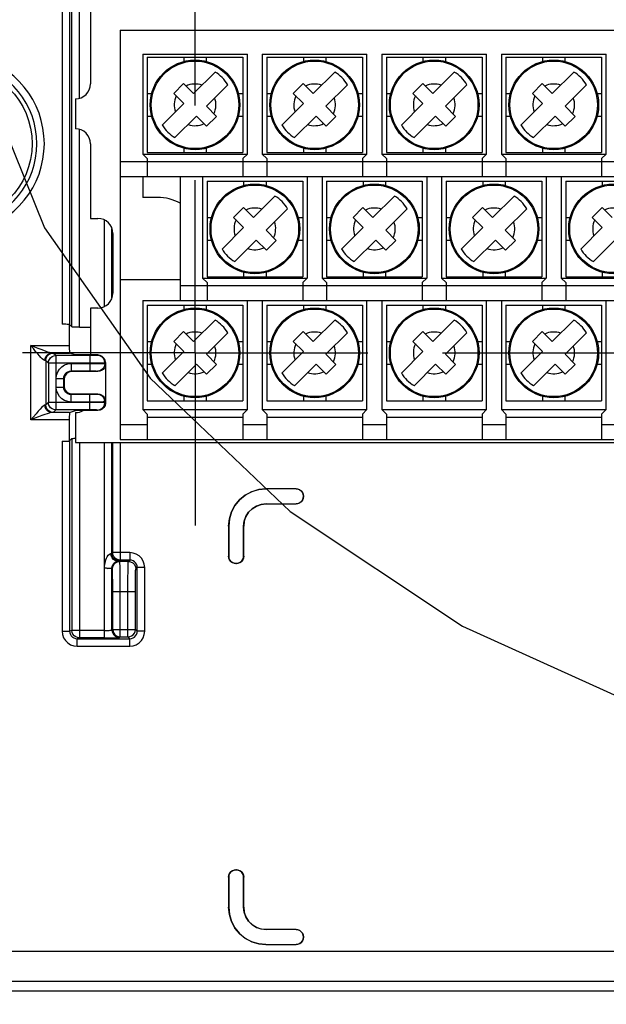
# Model space of a CAD drawing. Extents: x 29 to 422, y -226 to 287.
# Tile 16 of 63: x 185 to 193, y -139 to -126. Entities that reach past the tile are written whole.
import ezdxf

# ---------------------------------------------------------------- set-up
doc = ezdxf.new("R2010")
doc.units = 0
doc.header["$LTSCALE"] = 23.1
doc.linetypes.add('CENTER', pattern=[0.6, 0.375, -0.075, 0.075, -0.075])
doc.layers.get('0').update_dxf_attribs({"linetype": 'CONTINUOUS'})
for name, color, linetype in [('ALL_AXIS', 7, 'CONTINUOUS'), ('ALL_DIM', 7, 'CONTINUOUS'), ('LAY0003', 7, 'CONTINUOUS')]:
    doc.layers.add(name, color=color, linetype=linetype)
doc.dimstyles.get("Standard").update_dxf_attribs({"dimtxt": 2.5, "dimasz": 2.5, "dimexe": 1.25, "dimexo": 0.625, "dimtad": 1, "dimcen": 2.5, "dimazin": 3, "dimtfac": 1, "dimtmove": 0, "dimatfit": 3})

# ---------------------------------------------------------------- blocks, each defined once
blk = doc.blocks.new('_OPEN')
at = {"color": 0, "linetype": 'BYBLOCK'}
for p, q in [((0, 0), (-1, 0.25)), ((-1, -0.25), (0, 0)), ((-1, 0), (0, 0))]:
    blk.add_line(p, q, dxfattribs=at)
blk = doc.blocks.new('*D36')
at = {"layer": 'ALL_DIM', "color": 2, "linetype": 'CONTINUOUS'}
for p, q in [((104.969, -155.985), (104.969, -90.749)), ((187.329, -127.381), (187.329, -90.749)), ((104.969, -91.749), (146.149, -91.749)), ((187.329, -91.749), (146.149, -91.749))]:
    blk.add_line(p, q, dxfattribs=at)
at = {"layer": 'ALL_DIM', "color": 2, "linetype": 'CONTINUOUS', "xscale": 2, "yscale": 2, "zscale": 2, "rotation": 180}
blk.add_blockref('_OPEN', (104.969, -91.749), dxfattribs=at)
at = {"layer": 'ALL_DIM', "color": 2, "linetype": 'CONTINUOUS', "xscale": 2, "yscale": 2, "zscale": 2}
blk.add_blockref('_OPEN', (187.329, -91.749), dxfattribs=at)
blk = doc.blocks.new('*D37')
at = {"layer": 'ALL_DIM', "color": 2, "linetype": 'CONTINUOUS'}
for p, q in [((190.64, -130.692), (233.645, -130.692)), ((232.645, -130.692), (232.645, -145.538)), ((232.645, -160.385), (232.645, -145.538)), ((197.369, -160.385), (233.645, -160.385))]:
    blk.add_line(p, q, dxfattribs=at)
at = {"layer": 'ALL_DIM', "color": 2, "linetype": 'CONTINUOUS', "xscale": 2, "yscale": 2, "zscale": 2}
for p, rotation in [((232.645, -130.692), 90), ((232.645, -160.385), 270)]:
    blk.add_blockref('_OPEN', p, dxfattribs=dict(at, rotation=rotation))

msp = doc.modelspace()

# ---------------------------------------------------------------- linework, layer by layer
at = {"color": 2, "linetype": 'CONTINUOUS'}
msp.add_lwpolyline([(184.478, -126.957), (185.313, -129.02), (186.729, -131.032), (188.602, -132.817), (190.91, -134.351), (193.45, -135.503), (196.137, -136.245), (198.893, -136.545), (201.474, -136.374), (203.85, -135.736), (205.813, -134.687), (207.338, -133.238), (208.292, -131.517)], dxfattribs=at)
at = {"layer": 'ALL_AXIS', "color": 7, "linetype": 'CENTER'}
for q in [(187.329, -128.381), (185.018, -130.692), (189.64, -130.692), (187.329, -133.003)]:
    msp.add_line((187.329, -130.692), q, dxfattribs=at)
at = {"layer": 'LAY0003', "color": 9, "linetype": 'CONTINUOUS'}
for p, q in [((185.55, -124.692), (185.55, -130.308)), ((185.65, -124.692), (185.65, -130.313)), ((185.682, -130.345), (185.682, -124.692)), ((185.782, -127.285), (185.782, -124.699)), ((185.782, -130.35), (185.782, -127.699)), ((186.329, -128.132), (186.689, -128.132)), ((187.969, -128.132), (188.289, -128.132)), ((189.569, -128.132), (189.889, -128.132)), ((191.169, -128.132), (191.489, -128.132)), ((192.769, -128.132), (193.089, -128.132)), ((186.117, -130.07), (186.117, -128.914)), ((186.217, -129.957), (186.217, -129.027)), ((187.129, -129.792), (187.489, -129.792)), ((188.769, -129.792), (189.089, -129.792)), ((190.369, -129.792), (190.689, -129.792)), ((191.969, -129.792), (192.289, -129.792)), ((185.132, -130.594), (185.645, -130.594)), ((185.132, -131.59), (185.132, -130.594)), ((185.414, -130.694), (185.65, -130.694)), ((185.466, -130.729), (185.432, -130.696)), ((185.922, -130.729), (185.466, -130.729)), ((185.466, -130.729), (185.466, -131.455)), ((185.922, -130.729), (185.922, -130.934)), ((186.029, -130.72), (186.022, -130.727)), ((185.332, -130.795), (185.332, -131.389)), ((185.366, -130.829), (185.332, -130.795)), ((185.922, -130.829), (185.366, -130.829)), ((185.366, -130.829), (185.366, -131.355)), ((185.671, -130.834), (185.922, -130.834)), ((185.671, -130.834), (185.671, -130.934)), ((186.129, -130.82), (186.122, -130.827)), ((186.122, -130.836), (186.122, -130.827)), ((186.122, -130.836), (186.129, -130.843)), ((185.671, -130.934), (185.922, -130.934)), ((185.671, -130.934), (185.679, -130.943)), ((186.022, -130.936), (186.029, -130.943)), ((185.471, -131.034), (185.571, -131.034)), ((185.471, -131.15), (185.471, -131.034)), ((185.571, -131.15), (185.571, -131.034)), ((185.571, -131.034), (185.579, -131.043)), ((185.471, -131.15), (185.571, -131.15)), ((185.571, -131.15), (185.579, -131.142)), ((185.671, -131.25), (185.679, -131.242)), ((185.922, -131.25), (185.671, -131.25)), ((185.671, -131.35), (185.671, -131.25)), ((185.922, -131.455), (185.922, -131.25)), ((186.029, -131.242), (186.022, -131.249)), ((185.366, -131.355), (185.332, -131.389)), ((185.922, -131.355), (185.366, -131.355)), ((185.922, -131.35), (185.671, -131.35)), ((186.129, -131.342), (186.122, -131.349)), ((186.122, -131.357), (186.122, -131.349)), ((186.129, -131.364), (186.122, -131.357)), ((185.65, -131.49), (185.414, -131.49)), ((185.466, -131.455), (185.432, -131.489)), ((185.922, -131.455), (185.466, -131.455)), ((186.029, -131.464), (186.022, -131.457)), ((185.645, -131.59), (185.132, -131.59)), ((186.329, -131.652), (186.689, -131.652)), ((187.969, -131.652), (188.289, -131.652)), ((189.569, -131.652), (189.889, -131.652)), ((191.169, -131.652), (191.489, -131.652)), ((192.769, -131.652), (193.089, -131.652)), ((185.55, -131.876), (185.55, -134.418)), ((185.65, -131.871), (185.65, -134.418)), ((185.682, -131.839), (185.682, -134.408)), ((185.782, -131.892), (185.782, -134.508)), ((186.117, -134.508), (186.117, -131.892)), ((186.217, -133.376), (186.217, -131.892)), ((186.227, -133.366), (186.227, -131.892)), ((186.327, -131.892), (186.327, -133.466)), ((188.278, -132.511), (188.279, -132.512)), ((188.682, -132.511), (188.681, -132.512)), ((188.279, -132.712), (188.28, -132.713)), ((188.682, -132.713), (188.681, -132.712)), ((188.78, -132.609), (188.779, -132.61)), ((188.78, -132.615), (188.779, -132.614)), ((187.778, -133.011), (187.779, -133.012)), ((187.979, -133.012), (187.98, -133.013)), ((186.217, -133.376), (186.227, -133.366)), ((186.455, -133.366), (186.227, -133.366)), ((186.455, -133.366), (186.455, -133.466)), ((186.317, -133.476), (186.327, -133.466)), ((186.322, -133.485), (186.317, -133.48)), ((186.436, -133.485), (186.322, -133.485)), ((186.455, -133.466), (186.327, -133.466)), ((186.436, -133.485), (186.455, -133.466)), ((187.778, -133.415), (187.779, -133.414)), ((187.876, -133.513), (187.877, -133.512)), ((187.882, -133.513), (187.881, -133.512)), ((187.98, -133.415), (187.979, -133.414)), ((186.222, -133.585), (186.217, -133.58)), ((186.217, -134.404), (186.217, -133.58)), ((186.536, -133.585), (186.555, -133.566)), ((186.655, -133.566), (186.555, -133.566)), ((186.555, -134.418), (186.555, -133.566)), ((186.655, -134.418), (186.655, -133.566)), ((186.227, -133.885), (186.531, -133.885)), ((186.227, -134.394), (186.227, -133.885)), ((186.327, -134.494), (186.327, -133.885)), ((186.431, -134.494), (186.431, -133.885)), ((186.531, -134.394), (186.531, -133.885)), ((185.55, -134.418), (185.65, -134.418)), ((185.682, -134.408), (185.65, -134.418)), ((186.117, -134.408), (185.682, -134.408)), ((186.217, -134.404), (186.227, -134.394)), ((186.227, -134.394), (186.531, -134.394)), ((186.555, -134.418), (186.531, -134.394)), ((186.655, -134.418), (186.555, -134.418)), ((185.782, -134.508), (185.75, -134.518)), ((185.75, -134.518), (186.455, -134.518)), ((185.75, -134.618), (185.75, -134.518)), ((186.117, -134.508), (185.782, -134.508)), ((186.317, -134.504), (186.327, -134.494)), ((186.327, -134.494), (186.431, -134.494)), ((186.455, -134.518), (186.431, -134.494)), ((186.455, -134.618), (186.455, -134.518)), ((185.75, -134.618), (186.455, -134.618)), ((187.778, -137.709), (187.779, -137.71)), ((187.876, -137.611), (187.877, -137.612)), ((187.882, -137.611), (187.881, -137.612)), ((187.98, -137.709), (187.979, -137.71)), ((187.778, -138.113), (187.779, -138.112)), ((187.979, -138.112), (187.98, -138.111)), ((188.279, -138.412), (188.28, -138.411)), ((188.682, -138.411), (188.681, -138.412)), ((188.78, -138.509), (188.779, -138.51)), ((188.78, -138.515), (188.779, -138.514)), ((188.278, -138.613), (188.279, -138.612)), ((188.682, -138.613), (188.681, -138.612)), ((206.731, -138.706), (175.207, -138.706)), ((206.822, -139.105), (175.126, -139.105))]:
    msp.add_line(p, q, dxfattribs=at)
at = {"layer": 'LAY0003', "color": 7, "linetype": 'CONTINUOUS'}
for p, q in [((185.929, -124.892), (185.929, -127.092)), ((186.329, -126.372), (199.529, -126.372)), ((186.329, -126.372), (186.329, -131.852)), ((186.629, -126.692), (188.029, -126.692)), ((186.629, -126.692), (186.629, -128.032)), ((186.689, -126.732), (187.969, -126.732)), ((186.689, -126.732), (186.689, -128.012)), ((187.179, -126.732), (187.179, -126.791)), ((187.479, -126.732), (187.479, -126.791)), ((187.969, -126.732), (187.969, -128.012)), ((188.029, -128.032), (188.029, -126.692)), ((188.229, -126.692), (189.629, -126.692)), ((188.229, -126.692), (188.229, -128.032)), ((188.289, -126.732), (189.569, -126.732)), ((188.289, -126.732), (188.289, -128.012)), ((188.779, -126.732), (188.779, -126.791)), ((189.079, -126.732), (189.079, -126.791)), ((189.569, -126.732), (189.569, -128.012)), ((189.629, -128.032), (189.629, -126.692)), ((189.829, -126.692), (191.229, -126.692)), ((189.829, -126.692), (189.829, -128.032)), ((189.889, -126.732), (191.169, -126.732)), ((189.889, -126.732), (189.889, -128.012)), ((190.379, -126.732), (190.379, -126.791)), ((190.679, -126.732), (190.679, -126.791)), ((191.169, -126.732), (191.169, -128.012)), ((191.229, -128.032), (191.229, -126.692)), ((191.429, -126.692), (192.829, -126.692)), ((191.429, -126.692), (191.429, -128.032)), ((191.489, -126.732), (192.769, -126.732)), ((191.489, -126.732), (191.489, -128.012)), ((191.979, -126.732), (191.979, -126.791)), ((192.279, -126.732), (192.279, -126.791)), ((192.769, -126.732), (192.769, -128.012)), ((192.829, -128.032), (192.829, -126.692)), ((187.31, -127.221), (187.598, -126.933)), ((188.91, -127.221), (189.198, -126.933)), ((190.51, -127.221), (190.798, -126.933)), ((192.11, -127.221), (192.398, -126.933)), ((187.043, -127.218), (187.175, -127.086)), ((187.175, -127.086), (187.31, -127.221)), ((187.768, -127.103), (187.48, -127.391)), ((188.643, -127.218), (188.775, -127.086)), ((188.775, -127.086), (188.91, -127.221)), ((189.368, -127.103), (189.08, -127.391)), ((190.243, -127.218), (190.375, -127.086)), ((190.375, -127.086), (190.51, -127.221)), ((190.968, -127.103), (190.68, -127.391)), ((191.843, -127.218), (191.975, -127.086)), ((191.975, -127.086), (192.11, -127.221)), ((192.568, -127.103), (192.28, -127.391)), ((185.729, -127.292), (185.729, -127.692)), ((186.689, -127.222), (186.748, -127.222)), ((187.043, -127.218), (187.178, -127.353)), ((187.91, -127.222), (187.969, -127.222)), ((188.289, -127.222), (188.348, -127.222)), ((188.643, -127.218), (188.778, -127.353)), ((189.51, -127.222), (189.569, -127.222)), ((189.889, -127.222), (189.948, -127.222)), ((190.243, -127.218), (190.378, -127.353)), ((191.11, -127.222), (191.169, -127.222)), ((191.489, -127.222), (191.548, -127.222)), ((191.843, -127.218), (191.978, -127.353)), ((192.71, -127.222), (192.769, -127.222)), ((186.89, -127.642), (187.178, -127.353)), ((187.48, -127.391), (187.615, -127.526)), ((188.49, -127.642), (188.778, -127.353)), ((189.08, -127.391), (189.215, -127.526)), ((190.09, -127.642), (190.378, -127.353)), ((190.68, -127.391), (190.815, -127.526)), ((191.69, -127.642), (191.978, -127.353)), ((192.28, -127.391), (192.415, -127.526)), ((186.689, -127.522), (186.748, -127.522)), ((187.06, -127.811), (187.348, -127.523)), ((187.483, -127.658), (187.348, -127.523)), ((187.615, -127.526), (187.483, -127.658)), ((187.91, -127.522), (187.969, -127.522)), ((188.289, -127.522), (188.348, -127.522)), ((188.66, -127.811), (188.948, -127.523)), ((189.083, -127.658), (188.948, -127.523)), ((189.215, -127.526), (189.083, -127.658)), ((189.51, -127.522), (189.569, -127.522)), ((189.889, -127.522), (189.948, -127.522)), ((190.26, -127.811), (190.548, -127.523)), ((190.683, -127.658), (190.548, -127.523)), ((190.815, -127.526), (190.683, -127.658)), ((191.11, -127.522), (191.169, -127.522)), ((191.489, -127.522), (191.548, -127.522)), ((191.86, -127.811), (192.148, -127.523)), ((192.283, -127.658), (192.148, -127.523)), ((192.415, -127.526), (192.283, -127.658)), ((192.71, -127.522), (192.769, -127.522)), ((185.929, -127.892), (185.929, -128.892)), ((187.179, -127.953), (187.179, -128.012)), ((187.479, -127.953), (187.479, -128.012)), ((188.779, -127.953), (188.779, -128.012)), ((189.079, -127.953), (189.079, -128.012)), ((190.379, -127.953), (190.379, -128.012)), ((190.679, -127.953), (190.679, -128.012)), ((191.979, -127.953), (191.979, -128.012)), ((192.279, -127.953), (192.279, -128.012)), ((186.629, -128.032), (188.029, -128.032)), ((186.689, -128.092), (186.629, -128.032)), ((186.689, -128.012), (187.969, -128.012)), ((186.689, -128.092), (186.689, -128.332)), ((188.029, -128.032), (187.969, -128.092)), ((187.969, -128.092), (187.969, -128.332)), ((188.229, -128.032), (189.629, -128.032)), ((188.289, -128.092), (188.229, -128.032)), ((188.289, -128.012), (189.569, -128.012)), ((188.289, -128.092), (188.289, -128.332)), ((189.629, -128.032), (189.569, -128.092)), ((189.569, -128.092), (189.569, -128.332)), ((189.829, -128.032), (191.229, -128.032)), ((189.889, -128.092), (189.829, -128.032)), ((189.889, -128.012), (191.169, -128.012)), ((189.889, -128.092), (189.889, -128.332)), ((191.229, -128.032), (191.169, -128.092)), ((191.169, -128.092), (191.169, -128.332)), ((191.429, -128.032), (192.829, -128.032)), ((191.489, -128.092), (191.429, -128.032)), ((191.489, -128.012), (192.769, -128.012)), ((191.489, -128.092), (191.489, -128.332)), ((192.829, -128.032), (192.769, -128.092)), ((192.769, -128.092), (192.769, -128.332)), ((186.689, -128.132), (187.969, -128.132)), ((188.289, -128.132), (189.569, -128.132)), ((189.889, -128.132), (191.169, -128.132)), ((191.489, -128.132), (192.769, -128.132)), ((186.329, -128.332), (199.529, -128.332)), ((186.629, -128.332), (186.629, -128.612)), ((187.129, -128.332), (187.129, -129.992)), ((187.429, -128.332), (187.429, -129.692)), ((188.829, -128.332), (188.829, -129.692)), ((189.029, -128.332), (189.029, -129.692)), ((190.429, -128.332), (190.429, -129.692)), ((190.629, -128.332), (190.629, -129.692)), ((192.029, -128.332), (192.029, -129.692)), ((192.229, -128.332), (192.229, -129.692)), ((187.489, -128.392), (188.769, -128.392)), ((187.489, -128.392), (187.489, -129.672)), ((187.979, -128.392), (187.979, -128.451)), ((188.279, -128.392), (188.279, -128.451)), ((188.769, -128.392), (188.769, -129.672)), ((189.089, -128.392), (190.369, -128.392)), ((189.089, -128.392), (189.089, -129.672)), ((189.579, -128.392), (189.579, -128.451)), ((189.879, -128.392), (189.879, -128.451)), ((190.369, -128.392), (190.369, -129.672)), ((190.689, -128.392), (191.969, -128.392)), ((190.689, -128.392), (190.689, -129.672)), ((191.179, -128.392), (191.179, -128.451)), ((191.479, -128.392), (191.479, -128.451)), ((191.969, -128.392), (191.969, -129.672)), ((192.289, -128.392), (193.569, -128.392)), ((192.289, -128.392), (192.289, -129.672)), ((192.779, -128.392), (192.779, -128.451)), ((186.829, -128.612), (186.629, -128.612)), ((188.11, -128.881), (188.398, -128.593)), ((189.71, -128.881), (189.998, -128.593)), ((191.31, -128.881), (191.598, -128.593)), ((187.843, -128.878), (187.975, -128.746)), ((187.975, -128.746), (188.11, -128.881)), ((188.568, -128.763), (188.28, -129.051)), ((189.443, -128.878), (189.575, -128.746)), ((189.575, -128.746), (189.71, -128.881)), ((190.168, -128.763), (189.88, -129.051)), ((191.043, -128.878), (191.175, -128.746)), ((191.175, -128.746), (191.31, -128.881)), ((191.768, -128.763), (191.48, -129.051)), ((192.643, -128.878), (192.775, -128.746)), ((192.775, -128.746), (192.91, -128.881)), ((185.929, -128.892), (186.029, -128.892)), ((187.489, -128.882), (187.548, -128.882)), ((187.843, -128.878), (187.978, -129.013)), ((188.71, -128.882), (188.769, -128.882)), ((189.089, -128.882), (189.148, -128.882)), ((189.443, -128.878), (189.578, -129.013)), ((190.31, -128.882), (190.369, -128.882)), ((190.689, -128.882), (190.748, -128.882)), ((191.043, -128.878), (191.178, -129.013)), ((191.91, -128.882), (191.969, -128.882)), ((192.289, -128.882), (192.348, -128.882)), ((192.643, -128.878), (192.778, -129.013)), ((187.69, -129.302), (187.978, -129.013)), ((189.29, -129.302), (189.578, -129.013)), ((190.89, -129.302), (191.178, -129.013)), ((192.49, -129.302), (192.778, -129.013)), ((186.229, -129.092), (186.229, -129.892)), ((188.28, -129.051), (188.415, -129.186)), ((189.88, -129.051), (190.015, -129.186)), ((191.48, -129.051), (191.615, -129.186)), ((187.489, -129.182), (187.548, -129.182)), ((187.86, -129.471), (188.148, -129.183)), ((188.283, -129.318), (188.148, -129.183)), ((188.415, -129.186), (188.283, -129.318)), ((188.71, -129.182), (188.769, -129.182)), ((189.089, -129.182), (189.148, -129.182)), ((189.46, -129.471), (189.748, -129.183)), ((189.883, -129.318), (189.748, -129.183)), ((190.015, -129.186), (189.883, -129.318)), ((190.31, -129.182), (190.369, -129.182)), ((190.689, -129.182), (190.748, -129.182)), ((191.06, -129.471), (191.348, -129.183)), ((191.483, -129.318), (191.348, -129.183)), ((191.615, -129.186), (191.483, -129.318)), ((191.91, -129.182), (191.969, -129.182)), ((192.289, -129.182), (192.348, -129.182)), ((192.66, -129.471), (192.948, -129.183)), ((187.489, -129.672), (188.769, -129.672)), ((187.979, -129.613), (187.979, -129.672)), ((188.279, -129.613), (188.279, -129.672)), ((189.089, -129.672), (190.369, -129.672)), ((189.579, -129.613), (189.579, -129.672)), ((189.879, -129.613), (189.879, -129.672)), ((190.689, -129.672), (191.969, -129.672)), ((191.179, -129.613), (191.179, -129.672)), ((191.479, -129.613), (191.479, -129.672)), ((192.289, -129.672), (193.569, -129.672)), ((192.779, -129.613), (192.779, -129.672)), ((186.329, -129.712), (187.129, -129.712)), ((187.429, -129.692), (188.829, -129.692)), ((187.489, -129.752), (187.429, -129.692)), ((187.489, -129.752), (187.489, -129.992)), ((187.489, -129.792), (188.769, -129.792)), ((188.829, -129.692), (188.769, -129.752)), ((188.769, -129.752), (188.769, -129.992)), ((189.029, -129.692), (190.429, -129.692)), ((189.089, -129.752), (189.029, -129.692)), ((189.089, -129.752), (189.089, -129.992)), ((189.089, -129.792), (190.369, -129.792)), ((190.429, -129.692), (190.369, -129.752)), ((190.369, -129.752), (190.369, -129.992)), ((190.629, -129.692), (192.029, -129.692)), ((190.689, -129.752), (190.629, -129.692)), ((190.689, -129.752), (190.689, -129.992)), ((190.689, -129.792), (191.969, -129.792)), ((192.029, -129.692), (191.969, -129.752)), ((191.969, -129.752), (191.969, -129.992)), ((192.229, -129.692), (193.629, -129.692)), ((192.289, -129.752), (192.229, -129.692)), ((192.289, -129.752), (192.289, -129.992)), ((192.289, -129.792), (193.569, -129.792)), ((186.629, -129.992), (199.229, -129.992)), ((186.629, -129.992), (186.629, -131.452)), ((186.689, -130.052), (187.969, -130.052)), ((186.689, -130.052), (186.689, -131.332)), ((187.179, -130.052), (187.179, -130.111)), ((187.479, -130.052), (187.479, -130.111)), ((187.969, -130.052), (187.969, -131.332)), ((188.029, -131.452), (188.029, -129.992)), ((188.229, -129.992), (188.229, -131.452)), ((188.289, -130.052), (189.569, -130.052)), ((188.289, -130.052), (188.289, -131.332)), ((188.779, -130.052), (188.779, -130.111)), ((189.079, -130.052), (189.079, -130.111)), ((189.569, -130.052), (189.569, -131.332)), ((189.629, -131.452), (189.629, -129.992)), ((189.829, -129.992), (189.829, -131.452)), ((189.889, -130.052), (191.169, -130.052)), ((189.889, -130.052), (189.889, -131.332)), ((190.379, -130.052), (190.379, -130.111)), ((190.679, -130.052), (190.679, -130.111)), ((191.169, -130.052), (191.169, -131.332)), ((191.229, -131.452), (191.229, -129.992)), ((191.429, -129.992), (191.429, -131.452)), ((191.489, -130.052), (192.769, -130.052)), ((191.489, -130.052), (191.489, -131.332)), ((191.979, -130.052), (191.979, -130.111)), ((192.279, -130.052), (192.279, -130.111)), ((192.769, -130.052), (192.769, -131.332)), ((192.829, -131.452), (192.829, -129.992)), ((186.029, -130.092), (185.929, -130.092)), ((185.929, -130.092), (185.929, -130.72)), ((185.645, -130.313), (185.645, -130.594)), ((185.65, -130.313), (185.682, -130.345)), ((185.782, -130.35), (185.929, -130.35)), ((187.31, -130.541), (187.598, -130.253)), ((188.91, -130.541), (189.198, -130.253)), ((190.51, -130.541), (190.798, -130.253)), ((192.11, -130.541), (192.398, -130.253)), ((187.043, -130.538), (187.175, -130.406)), ((187.175, -130.406), (187.31, -130.541)), ((187.768, -130.423), (187.48, -130.711)), ((188.643, -130.538), (188.775, -130.406)), ((188.775, -130.406), (188.91, -130.541)), ((189.368, -130.423), (189.08, -130.711)), ((190.243, -130.538), (190.375, -130.406)), ((190.375, -130.406), (190.51, -130.541)), ((190.968, -130.423), (190.68, -130.711)), ((191.843, -130.538), (191.975, -130.406)), ((191.975, -130.406), (192.11, -130.541)), ((192.568, -130.423), (192.28, -130.711)), ((186.689, -130.542), (186.748, -130.542)), ((187.043, -130.538), (187.178, -130.673)), ((187.91, -130.542), (187.969, -130.542)), ((188.289, -130.542), (188.348, -130.542)), ((188.643, -130.538), (188.778, -130.673)), ((189.51, -130.542), (189.569, -130.542)), ((189.889, -130.542), (189.948, -130.542)), ((190.243, -130.538), (190.378, -130.673)), ((191.11, -130.542), (191.169, -130.542)), ((191.489, -130.542), (191.548, -130.542)), ((191.843, -130.538), (191.978, -130.673)), ((192.71, -130.542), (192.769, -130.542)), ((185.729, -130.72), (185.65, -130.694)), ((186.029, -130.72), (185.729, -130.72)), ((186.89, -130.962), (187.178, -130.673)), ((187.48, -130.711), (187.615, -130.846)), ((188.49, -130.962), (188.778, -130.673)), ((189.08, -130.711), (189.215, -130.846)), ((190.09, -130.962), (190.378, -130.673)), ((190.68, -130.711), (190.815, -130.846)), ((191.69, -130.962), (191.978, -130.673)), ((192.28, -130.711), (192.415, -130.846)), ((186.129, -130.82), (186.129, -131.364)), ((186.689, -130.842), (186.748, -130.842)), ((187.06, -131.131), (187.348, -130.843)), ((187.483, -130.978), (187.348, -130.843)), ((187.615, -130.846), (187.483, -130.978)), ((187.91, -130.842), (187.969, -130.842)), ((188.289, -130.842), (188.348, -130.842)), ((188.66, -131.131), (188.948, -130.843)), ((189.083, -130.978), (188.948, -130.843)), ((189.215, -130.846), (189.083, -130.978)), ((189.51, -130.842), (189.569, -130.842)), ((189.889, -130.842), (189.948, -130.842)), ((190.26, -131.131), (190.548, -130.843)), ((190.683, -130.978), (190.548, -130.843)), ((190.815, -130.846), (190.683, -130.978)), ((191.11, -130.842), (191.169, -130.842)), ((191.489, -130.842), (191.548, -130.842)), ((191.86, -131.131), (192.148, -130.843)), ((192.283, -130.978), (192.148, -130.843)), ((192.415, -130.846), (192.283, -130.978)), ((192.71, -130.842), (192.769, -130.842)), ((186.029, -130.943), (185.679, -130.943)), ((185.579, -131.043), (185.579, -131.142)), ((185.679, -131.242), (186.029, -131.242)), ((186.689, -131.332), (187.969, -131.332)), ((187.179, -131.273), (187.179, -131.332)), ((187.479, -131.273), (187.479, -131.332)), ((188.289, -131.332), (189.569, -131.332)), ((188.779, -131.273), (188.779, -131.332)), ((189.079, -131.273), (189.079, -131.332)), ((189.889, -131.332), (191.169, -131.332)), ((190.379, -131.273), (190.379, -131.332)), ((190.679, -131.273), (190.679, -131.332)), ((191.489, -131.332), (192.769, -131.332)), ((191.979, -131.273), (191.979, -131.332)), ((192.279, -131.273), (192.279, -131.332)), ((185.65, -131.49), (185.729, -131.464)), ((186.029, -131.464), (185.729, -131.464)), ((185.729, -131.492), (185.729, -131.892)), ((186.629, -131.452), (188.029, -131.452)), ((186.689, -131.512), (186.629, -131.452)), ((186.689, -131.512), (186.689, -131.852)), ((188.029, -131.452), (187.969, -131.512)), ((187.969, -131.512), (187.969, -131.852)), ((188.229, -131.452), (189.629, -131.452)), ((188.289, -131.512), (188.229, -131.452)), ((188.289, -131.512), (188.289, -131.852)), ((189.629, -131.452), (189.569, -131.512)), ((189.569, -131.512), (189.569, -131.852)), ((189.829, -131.452), (191.229, -131.452)), ((189.889, -131.512), (189.829, -131.452)), ((189.889, -131.512), (189.889, -131.852)), ((191.229, -131.452), (191.169, -131.512)), ((191.169, -131.512), (191.169, -131.852)), ((191.429, -131.452), (192.829, -131.452)), ((191.489, -131.512), (191.429, -131.452)), ((191.489, -131.512), (191.489, -131.852)), ((192.829, -131.452), (192.769, -131.512)), ((192.769, -131.512), (192.769, -131.852)), ((185.645, -131.59), (185.645, -131.871)), ((186.689, -131.552), (187.969, -131.552)), ((188.289, -131.552), (189.569, -131.552)), ((189.889, -131.552), (191.169, -131.552)), ((191.489, -131.552), (192.769, -131.552)), ((185.646, -131.872), (185.65, -131.871)), ((185.65, -131.871), (185.682, -131.839)), ((185.729, -131.892), (199.629, -131.892)), ((186.329, -131.852), (199.529, -131.852)), ((188.682, -132.511), (188.278, -132.511)), ((188.681, -132.512), (188.279, -132.512)), ((188.279, -132.712), (188.681, -132.712)), ((188.28, -132.713), (188.682, -132.713)), ((188.779, -132.614), (188.779, -132.61)), ((188.78, -132.615), (188.78, -132.609)), ((187.778, -133.011), (187.778, -133.415)), ((187.779, -133.012), (187.779, -133.414)), ((187.979, -133.414), (187.979, -133.012)), ((187.98, -133.415), (187.98, -133.013)), ((187.876, -133.513), (187.882, -133.513)), ((187.877, -133.512), (187.881, -133.512)), ((187.778, -137.709), (187.778, -138.113)), ((187.779, -137.71), (187.779, -138.112)), ((187.882, -137.611), (187.876, -137.611)), ((187.881, -137.612), (187.877, -137.612)), ((187.979, -138.112), (187.979, -137.71)), ((187.98, -138.111), (187.98, -137.709)), ((188.681, -138.412), (188.279, -138.412)), ((188.682, -138.411), (188.28, -138.411)), ((188.779, -138.514), (188.779, -138.51)), ((188.78, -138.515), (188.78, -138.509)), ((188.278, -138.613), (188.682, -138.613)), ((188.279, -138.612), (188.681, -138.612)), ((174.806, -139.232), (207.132, -139.232))]:
    msp.add_line(p, q, dxfattribs=at)
for points in [[(185.635, -130.311), (185.619, -130.31), (185.599, -130.309), (185.575, -130.308), (185.55, -130.308)], [(185.65, -130.313), (185.646, -130.312), (185.635, -130.311)], [(185.782, -130.35), (185.757, -130.35), (185.733, -130.349), (185.713, -130.349), (185.697, -130.348), (185.687, -130.346), (185.682, -130.345)], [(185.645, -130.594), (185.645, -130.619), (185.646, -130.643), (185.647, -130.664), (185.648, -130.68), (185.649, -130.69), (185.65, -130.694)], [(186.129, -130.82), (186.124, -130.789), (186.11, -130.761), (186.088, -130.739), (186.06, -130.725), (186.029, -130.72)], [(186.129, -130.843), (186.126, -130.868), (186.116, -130.893), (186.1, -130.913), (186.079, -130.929), (186.055, -130.939), (186.029, -130.943)], [(185.679, -130.943), (185.654, -130.946), (185.629, -130.956), (185.609, -130.972), (185.593, -130.993), (185.583, -131.017), (185.579, -131.043)], [(185.579, -131.142), (185.583, -131.168), (185.593, -131.192), (185.609, -131.212), (185.629, -131.228), (185.654, -131.238), (185.679, -131.242)], [(186.029, -131.242), (186.055, -131.245), (186.079, -131.255), (186.1, -131.271), (186.116, -131.292), (186.126, -131.316), (186.129, -131.342)], [(186.129, -131.364), (186.124, -131.395), (186.11, -131.423), (186.088, -131.445), (186.06, -131.459), (186.029, -131.464)], [(185.65, -131.49), (185.649, -131.494), (185.648, -131.504), (185.647, -131.52), (185.646, -131.541), (185.645, -131.565), (185.645, -131.59)], [(185.55, -131.876), (185.575, -131.876), (185.599, -131.875), (185.619, -131.874), (185.635, -131.873), (185.646, -131.872)], [(185.682, -131.839), (185.687, -131.838), (185.697, -131.836), (185.713, -131.835), (185.729, -131.835)], [(187.778, -133.011), (187.788, -132.914), (187.816, -132.82), (187.863, -132.734), (187.925, -132.658), (188, -132.596), (188.087, -132.549), (188.181, -132.521), (188.278, -132.511)], [(188.279, -132.512), (188.181, -132.522), (188.088, -132.55), (188.001, -132.596), (187.925, -132.658), (187.863, -132.734), (187.817, -132.821), (187.789, -132.914), (187.779, -133.012)], [(188.779, -132.61), (188.776, -132.585), (188.766, -132.561), (188.75, -132.541), (188.73, -132.525), (188.706, -132.515), (188.681, -132.512)], [(188.682, -132.511), (188.707, -132.515), (188.731, -132.525), (188.751, -132.54), (188.767, -132.56), (188.776, -132.584), (188.78, -132.609)], [(187.979, -133.012), (187.986, -132.945), (188.009, -132.882), (188.044, -132.825), (188.092, -132.778), (188.149, -132.742), (188.212, -132.72), (188.279, -132.712)], [(188.28, -132.713), (188.213, -132.72), (188.149, -132.742), (188.093, -132.778), (188.045, -132.826), (188.009, -132.883), (187.987, -132.946), (187.98, -133.013)], [(188.681, -132.712), (188.706, -132.709), (188.73, -132.699), (188.75, -132.683), (188.766, -132.663), (188.776, -132.639), (188.779, -132.614)], [(188.78, -132.615), (188.776, -132.64), (188.767, -132.664), (188.751, -132.684), (188.731, -132.7), (188.707, -132.709), (188.682, -132.713)], [(187.876, -133.513), (187.851, -133.509), (187.827, -133.5), (187.807, -133.484), (187.791, -133.464), (187.782, -133.44), (187.778, -133.415)], [(187.779, -133.414), (187.782, -133.439), (187.792, -133.463), (187.808, -133.483), (187.828, -133.499), (187.852, -133.509), (187.877, -133.512)], [(187.881, -133.512), (187.906, -133.509), (187.93, -133.499), (187.95, -133.483), (187.966, -133.463), (187.976, -133.439), (187.979, -133.414)], [(187.98, -133.415), (187.976, -133.44), (187.967, -133.464), (187.951, -133.484), (187.931, -133.5), (187.907, -133.509), (187.882, -133.513)], [(187.778, -137.709), (187.782, -137.684), (187.791, -137.66), (187.807, -137.64), (187.827, -137.625), (187.851, -137.615), (187.876, -137.611)], [(187.877, -137.612), (187.852, -137.615), (187.828, -137.625), (187.808, -137.641), (187.792, -137.661), (187.782, -137.685), (187.779, -137.71)], [(187.979, -137.71), (187.976, -137.685), (187.966, -137.661), (187.95, -137.641), (187.93, -137.625), (187.906, -137.615), (187.881, -137.612)], [(187.882, -137.611), (187.907, -137.615), (187.931, -137.625), (187.951, -137.64), (187.967, -137.66), (187.976, -137.684), (187.98, -137.709)], [(188.278, -138.613), (188.181, -138.603), (188.087, -138.575), (188, -138.529), (187.925, -138.466), (187.863, -138.391), (187.816, -138.304), (187.788, -138.21), (187.778, -138.113)], [(187.779, -138.112), (187.789, -138.21), (187.817, -138.303), (187.863, -138.39), (187.925, -138.466), (188.001, -138.528), (188.088, -138.574), (188.181, -138.602), (188.279, -138.612)], [(188.279, -138.412), (188.212, -138.405), (188.149, -138.382), (188.092, -138.347), (188.044, -138.299), (188.009, -138.242), (187.986, -138.179), (187.979, -138.112)], [(187.98, -138.111), (187.987, -138.178), (188.009, -138.242), (188.045, -138.298), (188.093, -138.346), (188.149, -138.382), (188.213, -138.404), (188.28, -138.411)], [(188.779, -138.51), (188.776, -138.485), (188.766, -138.461), (188.75, -138.441), (188.73, -138.425), (188.706, -138.415), (188.681, -138.412)], [(188.681, -138.612), (188.706, -138.609), (188.73, -138.599), (188.75, -138.583), (188.766, -138.563), (188.776, -138.539), (188.779, -138.514)], [(188.682, -138.411), (188.707, -138.415), (188.731, -138.425), (188.751, -138.44), (188.767, -138.46), (188.776, -138.484), (188.78, -138.509)], [(188.78, -138.515), (188.776, -138.54), (188.767, -138.564), (188.751, -138.584), (188.731, -138.6), (188.707, -138.609), (188.682, -138.613)]]:
    msp.add_lwpolyline(points, dxfattribs=at)
at = {"layer": 'LAY0003', "color": 9, "linetype": 'CONTINUOUS'}
for points in [[(185.414, -130.694), (185.401, -130.692), (185.383, -130.688), (185.361, -130.682), (185.335, -130.673), (185.304, -130.662), (185.269, -130.649), (185.228, -130.633), (185.183, -130.614), (185.132, -130.594)], [(185.32, -130.794), (185.311, -130.791), (185.3, -130.783), (185.285, -130.77), (185.267, -130.753), (185.247, -130.73), (185.223, -130.703), (185.196, -130.672), (185.166, -130.635), (185.132, -130.594)], [(185.32, -130.794), (185.325, -130.763), (185.338, -130.735), (185.359, -130.713), (185.385, -130.699), (185.414, -130.694)], [(185.332, -130.795), (185.337, -130.765), (185.352, -130.737), (185.374, -130.715), (185.401, -130.7), (185.432, -130.696)], [(185.366, -130.829), (185.369, -130.803), (185.379, -130.779), (185.395, -130.758), (185.416, -130.742), (185.44, -130.732), (185.466, -130.729)], [(185.432, -130.696), (185.427, -130.695), (185.414, -130.694)], [(186.022, -130.727), (186.019, -130.727), (186.011, -130.728), (186, -130.728), (185.984, -130.728), (185.965, -130.729), (185.944, -130.729), (185.922, -130.729)], [(186.122, -130.827), (186.117, -130.796), (186.103, -130.768), (186.081, -130.746), (186.053, -130.732), (186.022, -130.727)], [(185.332, -130.795), (185.329, -130.795), (185.32, -130.794)], [(185.471, -131.034), (185.476, -130.989), (185.491, -130.947), (185.514, -130.909), (185.546, -130.877), (185.584, -130.854), (185.626, -130.839), (185.671, -130.834)], [(186.122, -130.827), (186.116, -130.827), (186.101, -130.828), (186.077, -130.828), (186.045, -130.828), (186.008, -130.829), (185.966, -130.829), (185.922, -130.829)], [(185.922, -130.834), (185.966, -130.834), (186.008, -130.834), (186.045, -130.834), (186.077, -130.834), (186.101, -130.835), (186.116, -130.835), (186.122, -130.836)], [(186.122, -130.836), (186.117, -130.866), (186.103, -130.894), (186.081, -130.916), (186.053, -130.931), (186.022, -130.936)], [(185.571, -131.034), (185.573, -131.011), (185.581, -130.99), (185.592, -130.971), (185.608, -130.956), (185.627, -130.944), (185.648, -130.936), (185.671, -130.934)], [(185.922, -130.934), (185.944, -130.934), (185.965, -130.934), (185.984, -130.934), (186, -130.934), (186.011, -130.935), (186.019, -130.935), (186.022, -130.936)], [(185.671, -131.35), (185.626, -131.345), (185.584, -131.331), (185.546, -131.307), (185.514, -131.275), (185.491, -131.237), (185.476, -131.195), (185.471, -131.15)], [(185.671, -131.25), (185.648, -131.248), (185.627, -131.24), (185.608, -131.229), (185.592, -131.213), (185.581, -131.194), (185.573, -131.173), (185.571, -131.15)], [(186.022, -131.249), (186.019, -131.249), (186.011, -131.249), (186, -131.25), (185.984, -131.25), (185.965, -131.25), (185.944, -131.25), (185.922, -131.25)], [(186.122, -131.349), (186.117, -131.318), (186.103, -131.29), (186.081, -131.268), (186.053, -131.254), (186.022, -131.249)], [(185.32, -131.39), (185.31, -131.394), (185.295, -131.405), (185.277, -131.421), (185.255, -131.444), (185.23, -131.473), (185.201, -131.507), (185.169, -131.546), (185.132, -131.59)], [(185.332, -131.389), (185.329, -131.39), (185.32, -131.39)], [(185.414, -131.49), (185.385, -131.485), (185.359, -131.471), (185.338, -131.449), (185.325, -131.421), (185.32, -131.39)], [(185.432, -131.489), (185.401, -131.484), (185.374, -131.47), (185.352, -131.447), (185.337, -131.42), (185.332, -131.389)], [(185.466, -131.455), (185.44, -131.452), (185.416, -131.442), (185.395, -131.426), (185.379, -131.405), (185.369, -131.381), (185.366, -131.355)], [(186.122, -131.349), (186.116, -131.349), (186.101, -131.349), (186.077, -131.35), (186.045, -131.35), (186.008, -131.35), (185.966, -131.35), (185.922, -131.35)], [(186.122, -131.357), (186.116, -131.357), (186.101, -131.356), (186.077, -131.356), (186.045, -131.356), (186.008, -131.356), (185.966, -131.355), (185.922, -131.355)], [(186.022, -131.457), (186.053, -131.452), (186.081, -131.438), (186.103, -131.416), (186.117, -131.388), (186.122, -131.357)], [(185.414, -131.49), (185.398, -131.492), (185.377, -131.497), (185.349, -131.506), (185.317, -131.517), (185.279, -131.532), (185.236, -131.548), (185.187, -131.568), (185.132, -131.59)], [(185.432, -131.489), (185.427, -131.49), (185.414, -131.49)], [(186.022, -131.457), (186.019, -131.457), (186.011, -131.456), (185.999, -131.456), (185.984, -131.456), (185.965, -131.456), (185.944, -131.455), (185.922, -131.455)], [(186.117, -133.575), (186.117, -133.569), (186.117, -133.564), (186.118, -133.554), (186.119, -133.54), (186.121, -133.523), (186.124, -133.505), (186.129, -133.485), (186.135, -133.464), (186.144, -133.442), (186.155, -133.421), (186.168, -133.402), (186.182, -133.388), (186.193, -133.381), (186.203, -133.378)], [(186.203, -133.378), (186.21, -133.378), (186.215, -133.377), (186.217, -133.376)], [(186.289, -133.478), (186.262, -133.473), (186.239, -133.459), (186.22, -133.437), (186.207, -133.409), (186.203, -133.378)], [(186.317, -133.476), (186.286, -133.471), (186.258, -133.457), (186.236, -133.435), (186.222, -133.407), (186.217, -133.376)], [(186.327, -133.466), (186.316, -133.465), (186.304, -133.463), (186.29, -133.459), (186.277, -133.452), (186.264, -133.443), (186.251, -133.431), (186.241, -133.416), (186.233, -133.4), (186.229, -133.383), (186.227, -133.366)], [(186.655, -133.566), (186.65, -133.521), (186.635, -133.479), (186.612, -133.441), (186.58, -133.41), (186.542, -133.386), (186.5, -133.371), (186.455, -133.366)], [(186.212, -133.577), (186.214, -133.565), (186.218, -133.557), (186.221, -133.548), (186.224, -133.539), (186.229, -133.53), (186.236, -133.519), (186.244, -133.509), (186.254, -133.498), (186.265, -133.49), (186.275, -133.483), (186.283, -133.479), (186.289, -133.478)], [(186.217, -133.58), (186.222, -133.549), (186.236, -133.521), (186.258, -133.499), (186.286, -133.485), (186.317, -133.48)], [(186.222, -133.585), (186.227, -133.554), (186.241, -133.526), (186.263, -133.504), (186.291, -133.49), (186.322, -133.485)], [(186.289, -133.478), (186.304, -133.478), (186.313, -133.477), (186.317, -133.476)], [(186.317, -133.48), (186.313, -133.479), (186.304, -133.479), (186.289, -133.478)], [(186.327, -133.885), (186.327, -133.816), (186.327, -133.75), (186.327, -133.687), (186.326, -133.63), (186.325, -133.581), (186.325, -133.541), (186.324, -133.511), (186.323, -133.492), (186.322, -133.485)], [(186.431, -133.885), (186.431, -133.816), (186.431, -133.75), (186.431, -133.687), (186.432, -133.63), (186.433, -133.581), (186.433, -133.541), (186.434, -133.511), (186.435, -133.492), (186.436, -133.485)], [(186.436, -133.485), (186.467, -133.49), (186.495, -133.504), (186.517, -133.526), (186.531, -133.554), (186.536, -133.585)], [(186.555, -133.566), (186.553, -133.544), (186.545, -133.522), (186.533, -133.504), (186.518, -133.488), (186.499, -133.476), (186.477, -133.468), (186.455, -133.466)], [(186.152, -133.577), (186.143, -133.576), (186.117, -133.575)], [(186.152, -133.577), (186.171, -133.575), (186.19, -133.575), (186.203, -133.573), (186.212, -133.577)], [(186.212, -133.577), (186.206, -133.578), (186.198, -133.578), (186.189, -133.577), (186.178, -133.577), (186.165, -133.577), (186.152, -133.577)], [(186.217, -133.58), (186.215, -133.579), (186.212, -133.577)], [(186.227, -133.885), (186.227, -133.834), (186.227, -133.784), (186.227, -133.737), (186.226, -133.694), (186.225, -133.657), (186.225, -133.627), (186.224, -133.605), (186.223, -133.591), (186.222, -133.585)], [(186.531, -133.885), (186.531, -133.834), (186.531, -133.784), (186.531, -133.737), (186.532, -133.694), (186.533, -133.657), (186.533, -133.627), (186.534, -133.605), (186.535, -133.591), (186.536, -133.585)], [(185.55, -134.418), (185.555, -134.463), (185.57, -134.505), (185.594, -134.543), (185.625, -134.575), (185.663, -134.598), (185.706, -134.613), (185.75, -134.618)], [(185.65, -134.418), (185.653, -134.441), (185.66, -134.462), (185.672, -134.481), (185.688, -134.497), (185.707, -134.508), (185.728, -134.516), (185.75, -134.518)], [(185.782, -134.508), (185.756, -134.504), (185.732, -134.494), (185.711, -134.478), (185.695, -134.457), (185.685, -134.433), (185.682, -134.408)], [(186.117, -134.408), (186.139, -134.408), (186.16, -134.407), (186.178, -134.407), (186.194, -134.406), (186.206, -134.406), (186.214, -134.405), (186.217, -134.404)], [(186.217, -134.404), (186.222, -134.435), (186.236, -134.463), (186.258, -134.485), (186.286, -134.499), (186.317, -134.504)], [(186.227, -134.394), (186.231, -134.42), (186.241, -134.444), (186.257, -134.465), (186.278, -134.481), (186.302, -134.49), (186.327, -134.494)], [(186.431, -134.494), (186.456, -134.49), (186.48, -134.481), (186.501, -134.465), (186.517, -134.444), (186.527, -134.42), (186.531, -134.394)], [(186.455, -134.618), (186.5, -134.613), (186.542, -134.598), (186.58, -134.575), (186.612, -134.543), (186.635, -134.505), (186.65, -134.463), (186.655, -134.418)], [(186.455, -134.518), (186.477, -134.516), (186.499, -134.508), (186.518, -134.496), (186.533, -134.481), (186.545, -134.462), (186.553, -134.441), (186.555, -134.418)], [(186.117, -134.508), (186.161, -134.508), (186.203, -134.507), (186.24, -134.507), (186.272, -134.506), (186.296, -134.506), (186.311, -134.505), (186.317, -134.504)]]:
    msp.add_lwpolyline(points, dxfattribs=at)
at = {"layer": 'LAY0003', "color": 7, "linetype": 'CONTINUOUS'}
for centre, radius in [((187.329, -127.372), 0.6), ((188.929, -127.372), 0.6), ((190.529, -127.372), 0.6), ((192.129, -127.372), 0.6), ((184.109, -127.892), 1.04), ((188.129, -129.032), 0.6), ((189.729, -129.032), 0.6), ((191.329, -129.032), 0.6), ((192.929, -129.032), 0.6), ((187.329, -130.692), 0.6), ((188.929, -130.692), 0.6), ((190.529, -130.692), 0.6), ((192.129, -130.692), 0.6)]:
    msp.add_circle(centre, radius, dxfattribs=at)
at = {"layer": 'LAY0003', "color": 9, "linetype": 'CONTINUOUS'}
for centre in [(187.329, -127.372), (188.929, -127.372), (190.529, -127.372), (192.129, -127.372), (188.129, -129.032), (189.729, -129.032), (191.329, -129.032), (192.929, -129.032), (187.329, -130.692), (188.929, -130.692), (190.529, -130.692), (192.129, -130.692)]:
    msp.add_circle(centre, 0.586, dxfattribs=at)
for centre, radius, start, end in [((184.109, -127.892), 1.203, 281.9115, 78.0885), ((184.109, -127.892), 1.103, 281.9115, 78.0885), ((187.329, -127.372), 0.279, 70.4475, 115.4834), ((188.929, -127.372), 0.279, 70.4475, 115.4834), ((190.529, -127.372), 0.279, 70.4475, 115.4834), ((192.129, -127.372), 0.279, 70.4475, 115.4834), ((187.329, -127.372), 0.279, 154.5166, 199.5525), ((187.329, -127.372), 0.279, 334.5166, 19.5525), ((188.929, -127.372), 0.279, 154.5166, 199.5525), ((188.929, -127.372), 0.279, 334.5166, 19.5525), ((190.529, -127.372), 0.279, 154.5166, 199.5525), ((190.529, -127.372), 0.279, 334.5166, 19.5525), ((192.129, -127.372), 0.279, 154.5166, 199.5525), ((192.129, -127.372), 0.279, 334.5166, 19.5525), ((187.329, -127.372), 0.279, 250.4475, 295.4834), ((188.929, -127.372), 0.279, 250.4475, 295.4834), ((190.529, -127.372), 0.279, 250.4475, 295.4834), ((192.129, -127.372), 0.279, 250.4475, 295.4834), ((188.129, -129.032), 0.279, 70.4475, 115.4834), ((189.729, -129.032), 0.279, 70.4475, 115.4834), ((191.329, -129.032), 0.279, 70.4475, 115.4834), ((192.929, -129.032), 0.279, 70.4475, 115.4834), ((188.129, -129.032), 0.279, 154.5166, 199.5525), ((188.129, -129.032), 0.279, 334.5166, 19.5525), ((189.729, -129.032), 0.279, 154.5166, 199.5525), ((189.729, -129.032), 0.279, 334.5166, 19.5525), ((191.329, -129.032), 0.279, 154.5166, 199.5525), ((191.329, -129.032), 0.279, 334.5166, 19.5525), ((192.929, -129.032), 0.279, 154.5166, 199.5525), ((188.129, -129.032), 0.279, 250.4475, 295.4834), ((189.729, -129.032), 0.279, 250.4475, 295.4834), ((191.329, -129.032), 0.279, 250.4475, 295.4834), ((187.329, -130.692), 0.279, 70.4475, 115.4834), ((188.929, -130.692), 0.279, 70.4475, 115.4834), ((190.529, -130.692), 0.279, 70.4475, 115.4834), ((192.129, -130.692), 0.279, 70.4475, 115.4834), ((187.329, -130.692), 0.279, 154.5166, 199.5525), ((187.329, -130.692), 0.279, 334.5166, 19.5525), ((188.929, -130.692), 0.279, 154.5166, 199.5525), ((188.929, -130.692), 0.279, 334.5166, 19.5525), ((190.529, -130.692), 0.279, 154.5166, 199.5525), ((190.529, -130.692), 0.279, 334.5166, 19.5525), ((192.129, -130.692), 0.279, 154.5166, 199.5525), ((192.129, -130.692), 0.279, 334.5166, 19.5525), ((187.329, -130.692), 0.279, 250.4475, 295.4834), ((188.929, -130.692), 0.279, 250.4475, 295.4834), ((190.529, -130.692), 0.279, 250.4475, 295.4834), ((192.129, -130.692), 0.279, 250.4475, 295.4834)]:
    msp.add_arc(centre, radius, start, end, dxfattribs=at)
at = {"layer": 'LAY0003', "color": 7, "linetype": 'CONTINUOUS'}
for centre, radius, start, end in [((187.329, -127.372), 0.515, 31.531, 58.469), ((188.929, -127.372), 0.515, 31.531, 58.469), ((190.529, -127.372), 0.515, 31.531, 58.469), ((192.129, -127.372), 0.515, 31.531, 58.469), ((185.729, -127.092), 0.2, 270, 360), ((185.729, -127.892), 0.2, 0, 90), ((187.329, -127.372), 0.515, 211.531, 238.469), ((188.929, -127.372), 0.515, 211.531, 238.469), ((190.529, -127.372), 0.515, 211.531, 238.469), ((192.129, -127.372), 0.515, 211.531, 238.469), ((186.829, -129.232), 0.62, 61.0615, 90), ((188.129, -129.032), 0.515, 31.531, 58.469), ((189.729, -129.032), 0.515, 31.531, 58.469), ((191.329, -129.032), 0.515, 31.531, 58.469), ((186.029, -129.092), 0.2, 360, 90), ((188.129, -129.032), 0.515, 211.531, 238.469), ((189.729, -129.032), 0.515, 211.531, 238.469), ((191.329, -129.032), 0.515, 211.531, 238.469), ((192.929, -129.032), 0.515, 211.531, 238.469), ((186.029, -129.892), 0.2, 270, 0), ((187.329, -130.692), 0.515, 31.531, 58.469), ((188.929, -130.692), 0.515, 31.531, 58.469), ((190.529, -130.692), 0.515, 31.531, 58.469), ((192.129, -130.692), 0.515, 31.531, 58.469), ((187.329, -130.692), 0.515, 211.531, 238.469), ((188.929, -130.692), 0.515, 211.531, 238.469), ((190.529, -130.692), 0.515, 211.531, 238.469), ((192.129, -130.692), 0.515, 211.531, 238.469), ((185.729, -131.292), 0.2, 270, 300.5293)]:
    msp.add_arc(centre, radius, start, end, dxfattribs=at)

# ---------------------------------------------------------------- dimensions: what is measured, and where the dimension line sits
at = {"layer": 'ALL_DIM', "color": 2, "linetype": 'CONTINUOUS'}
for base, p1, p2, angle, picture, middle in [((104.969, -91.749), (187.329, -127.381), (104.969, -155.985), 180, '*D36', (142.021, -90.949)), ((232.645, -160.385), (190.64, -130.692), (197.369, -160.385), 270, '*D37', (231.845, -149.666))]:
    dim = msp.add_linear_dim(base=base, p1=p1, p2=p2, angle=angle, dimstyle='Standard', dxfattribs=at)
    dim.commit()
    dim.dimension.update_dxf_attribs({"geometry": picture, "text_midpoint": middle, "dimtype": 128})

doc.saveas('drawing.dxf')
